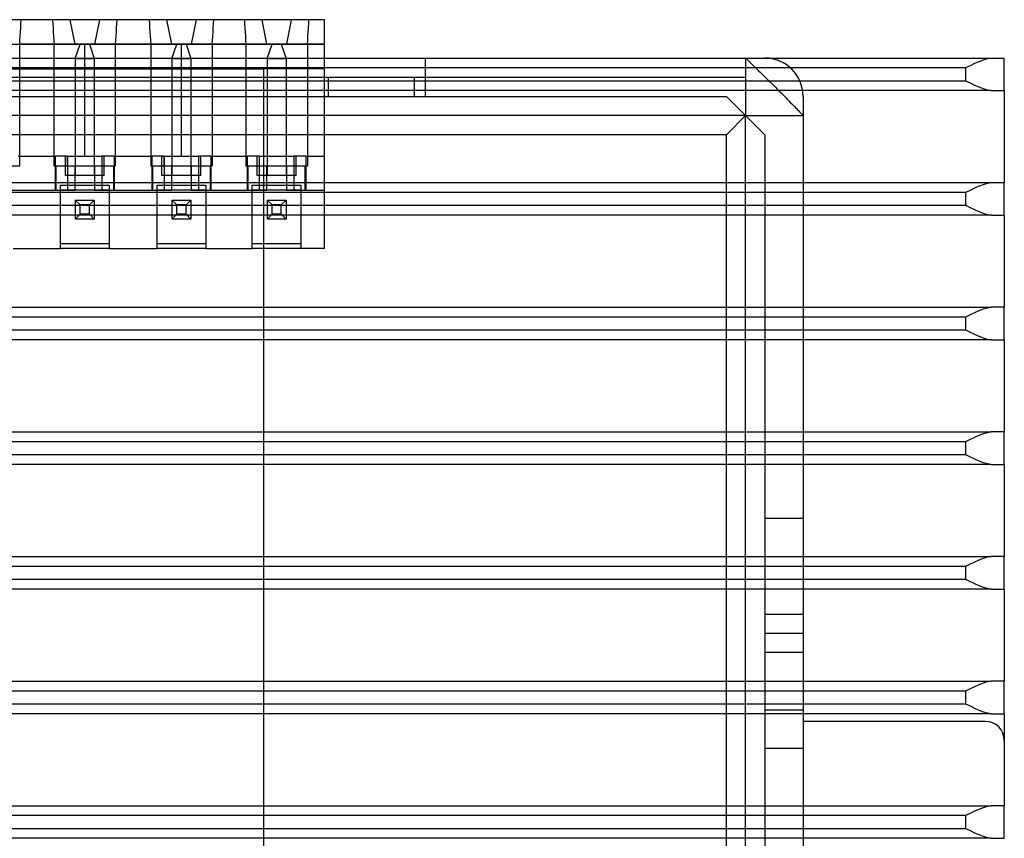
# Model space of a CAD drawing. Header units: millimetres. Extents: x -76 to 76, y -50 to 48.
# Tile 18 of 18: x 24 to 76, y 5 to 48. Entities that reach past the tile are written whole.
import ezdxf

# ---------------------------------------------------------------- set-up
doc = ezdxf.new("R2010")
doc.units = ezdxf.units.MM
doc.layers.add('MAIN-1', color=7, linetype='Continuous')
doc.layers.add('MAIN-2', color=7, linetype='Continuous')

msp = doc.modelspace()

# ---------------------------------------------------------------- linework, layer by layer
at = {"layer": 'MAIN-1'}
for p, q in [((40.027, 48), (20.037, 48)), ((40.027, 46), (40.027, 48)), ((-74.823, 46), (74.823, 46)), ((73.73, 45.615), (73.959, 45.725)), ((73.959, 45.725), (74.185, 45.826)), ((74.185, 45.826), (74.406, 45.912)), ((74.406, 45.912), (74.621, 45.975)), ((74.621, 45.975), (74.823, 46)), ((74.823, 46), (75.5, 46)), ((75.5, 44.3), (75.5, 46)), ((-73.5, 45.5), (73.5, 45.5)), ((73.5, 45.5), (73.73, 45.615)), ((73.5, 44.8), (73.5, 45.5)), ((73.5, 44.8), (-73.5, 44.8)), ((73.73, 44.686), (73.5, 44.8)), ((74.823, 44.3), (-74.823, 44.3)), ((73.959, 44.575), (73.73, 44.686)), ((74.185, 44.474), (73.959, 44.575)), ((74.406, 44.388), (74.185, 44.474)), ((74.621, 44.325), (74.406, 44.388)), ((74.823, 44.3), (74.621, 44.325)), ((74.823, 44.3), (75.5, 44.3)), ((75.5, 44.3), (75.5, 39.5)), ((-74.823, 39.5), (74.823, 39.5)), ((73.5, 39), (73.73, 39.115)), ((73.73, 39.115), (73.959, 39.225)), ((73.959, 39.225), (74.185, 39.326)), ((74.185, 39.326), (74.406, 39.412)), ((74.406, 39.412), (74.621, 39.475)), ((74.621, 39.475), (74.823, 39.5)), ((74.823, 39.5), (75.5, 39.5)), ((75.5, 37.8), (75.5, 39.5)), ((-73.5, 39), (73.5, 39)), ((73.5, 38.3), (73.5, 39)), ((73.5, 38.3), (-73.5, 38.3)), ((73.73, 38.186), (73.5, 38.3)), ((73.959, 38.075), (73.73, 38.186)), ((74.185, 37.974), (73.959, 38.075)), ((74.823, 37.8), (-74.823, 37.8)), ((74.406, 37.888), (74.185, 37.974)), ((74.621, 37.825), (74.406, 37.888)), ((74.823, 37.8), (74.621, 37.825)), ((74.823, 37.8), (75.5, 37.8)), ((75.5, 37.8), (75.5, 33)), ((-74.823, 33), (74.823, 33)), ((74.185, 32.826), (74.406, 32.912)), ((74.406, 32.912), (74.621, 32.975)), ((74.621, 32.975), (74.823, 33)), ((75.5, 33), (74.823, 33)), ((75.5, 31.3), (75.5, 33)), ((-73.5, 32.5), (73.5, 32.5)), ((73.5, 32.5), (73.73, 32.615)), ((73.5, 31.8), (73.5, 32.5)), ((73.73, 32.615), (73.959, 32.725)), ((73.959, 32.725), (74.185, 32.826)), ((73.5, 31.8), (-73.5, 31.8)), ((73.73, 31.686), (73.5, 31.8)), ((73.959, 31.575), (73.73, 31.686)), ((74.185, 31.474), (73.959, 31.575)), ((74.406, 31.388), (74.185, 31.474)), ((74.621, 31.325), (74.406, 31.388)), ((74.823, 31.3), (-74.823, 31.3)), ((74.823, 31.3), (74.621, 31.325)), ((74.823, 31.3), (75.5, 31.3)), ((75.5, 31.3), (75.5, 26.5)), ((-74.823, 26.5), (74.823, 26.5)), ((73.73, 26.115), (73.959, 26.225)), ((73.959, 26.225), (74.185, 26.326)), ((74.185, 26.326), (74.406, 26.412)), ((74.406, 26.412), (74.621, 26.475)), ((74.621, 26.475), (74.823, 26.5)), ((75.5, 26.5), (74.823, 26.5)), ((75.5, 24.8), (75.5, 26.5)), ((-73.5, 26), (73.5, 26)), ((73.5, 26), (73.73, 26.115)), ((73.5, 25.3), (73.5, 26)), ((73.5, 25.3), (-73.5, 25.3)), ((73.73, 25.186), (73.5, 25.3)), ((73.959, 25.075), (73.73, 25.186)), ((74.823, 24.8), (-74.823, 24.8)), ((74.185, 24.974), (73.959, 25.075)), ((74.406, 24.888), (74.185, 24.974)), ((74.621, 24.825), (74.406, 24.888)), ((74.823, 24.8), (74.621, 24.825)), ((74.823, 24.8), (75.5, 24.8)), ((75.5, 24.8), (75.5, 20)), ((21.135, 20), (74.823, 20)), ((73.5, 19.5), (73.73, 19.615)), ((73.73, 19.615), (73.959, 19.725)), ((73.959, 19.725), (74.185, 19.826)), ((74.185, 19.826), (74.406, 19.912)), ((74.406, 19.912), (74.621, 19.975)), ((74.621, 19.975), (74.823, 20)), ((75.5, 20), (74.823, 20)), ((75.5, 18.3), (75.5, 20)), ((21.691, 19.5), (73.5, 19.5)), ((73.5, 18.8), (73.5, 19.5)), ((73.5, 18.8), (22.249, 18.8)), ((73.73, 18.686), (73.5, 18.8)), ((73.959, 18.575), (73.73, 18.686)), ((74.185, 18.474), (73.959, 18.575)), ((74.823, 18.3), (22.539, 18.3)), ((74.406, 18.388), (74.185, 18.474)), ((74.621, 18.325), (74.406, 18.388)), ((74.823, 18.3), (74.621, 18.325)), ((74.823, 18.3), (75.5, 18.3)), ((75.5, 18.3), (75.5, 13.5)), ((23.077, 13.5), (74.823, 13.5)), ((74.185, 13.326), (74.406, 13.412)), ((74.406, 13.412), (74.621, 13.475)), ((74.621, 13.475), (74.823, 13.5)), ((75.5, 13.5), (74.823, 13.5)), ((75.5, 11.8), (75.5, 13.5)), ((23.077, 13), (73.5, 13)), ((73.5, 13), (73.73, 13.115)), ((73.5, 12.3), (73.5, 13)), ((73.73, 13.115), (73.959, 13.225)), ((73.959, 13.225), (74.185, 13.326)), ((73.5, 12.3), (23.077, 12.3)), ((73.73, 12.186), (73.5, 12.3)), ((73.959, 12.075), (73.73, 12.186)), ((74.185, 11.974), (73.959, 12.075)), ((74.406, 11.888), (74.185, 11.974)), ((74.621, 11.825), (74.406, 11.888)), ((74.823, 11.8), (74.621, 11.825)), ((74.823, 11.8), (23.077, 11.8)), ((74.823, 11.8), (75.5, 11.8)), ((75.5, 11.8), (75.5, 7)), ((23.077, 7), (74.823, 7)), ((73.73, 6.615), (73.959, 6.725)), ((73.959, 6.725), (74.185, 6.826)), ((74.185, 6.826), (74.406, 6.912)), ((74.406, 6.912), (74.621, 6.975)), ((74.621, 6.975), (74.823, 7)), ((75.5, 7), (74.823, 7)), ((75.5, 5.3), (75.5, 7)), ((23.077, 6.5), (73.5, 6.5)), ((73.5, 6.5), (73.73, 6.615)), ((73.5, 5.8), (73.5, 6.5)), ((73.5, 5.8), (23.077, 5.8)), ((73.73, 5.686), (73.5, 5.8)), ((73.959, 5.575), (73.73, 5.686)), ((74.823, 5.3), (23.077, 5.3)), ((74.185, 5.474), (73.959, 5.575)), ((74.406, 5.388), (74.185, 5.474)), ((74.621, 5.325), (74.406, 5.388)), ((74.823, 5.3), (74.621, 5.325)), ((74.823, 5.3), (75.5, 5.3))]:
    msp.add_line(p, q, dxfattribs=at)
at = {"layer": 'MAIN-2'}
for p, q in [((24.185, 47.57), (24.198, 47.784)), ((24.198, 47.784), (24.211, 48)), ((25.845, 48), (25.858, 47.784)), ((25.858, 47.784), (25.871, 47.57)), ((27.022, 46.73), (26.768, 48)), ((26.768, 48), (26.768, 48)), ((28.292, 48), (28.038, 46.73)), ((28.292, 48), (28.292, 48)), ((29.189, 47.57), (29.202, 47.784)), ((29.202, 47.784), (29.215, 48)), ((30.887, 48), (30.9, 47.784)), ((30.9, 47.784), (30.913, 47.57)), ((32.064, 46.73), (31.81, 48)), ((31.81, 48), (31.81, 48)), ((33.334, 48), (33.08, 46.73)), ((33.334, 48), (33.334, 48)), ((34.231, 47.57), (34.244, 47.784)), ((34.244, 47.784), (34.257, 48)), ((35.853, 48), (35.866, 47.784)), ((35.866, 47.784), (35.879, 47.57)), ((37.03, 46.73), (36.776, 48)), ((36.776, 48), (36.776, 48)), ((38.3, 48), (38.046, 46.73)), ((38.3, 48), (38.3, 48)), ((39.196, 47.57), (39.209, 47.784)), ((39.209, 47.784), (39.223, 48)), ((40.027, 48), (40.027, 48)), ((40.027, 48), (40.027, 48)), ((24.159, 47.147), (24.172, 47.357)), ((24.172, 47.357), (24.185, 47.57)), ((25.871, 47.57), (25.884, 47.357)), ((25.884, 47.357), (25.898, 47.147)), ((29.163, 47.147), (29.176, 47.357)), ((29.176, 47.357), (29.189, 47.57)), ((30.913, 47.57), (30.926, 47.357)), ((30.926, 47.357), (30.939, 47.147)), ((34.205, 47.147), (34.218, 47.357)), ((34.218, 47.357), (34.231, 47.57)), ((35.879, 47.57), (35.892, 47.357)), ((35.892, 47.357), (35.905, 47.147)), ((39.17, 47.147), (39.183, 47.357)), ((39.183, 47.357), (39.196, 47.57)), ((24.133, 46.73), (24.146, 46.937)), ((24.146, 46.937), (24.159, 47.147)), ((25.898, 47.147), (25.911, 46.937)), ((25.911, 46.937), (25.924, 46.73)), ((29.137, 46.73), (29.15, 46.937)), ((29.15, 46.937), (29.163, 47.147)), ((30.939, 47.147), (30.953, 46.937)), ((30.953, 46.937), (30.966, 46.73)), ((34.178, 46.73), (34.192, 46.937)), ((34.192, 46.937), (34.205, 47.147)), ((35.905, 47.147), (35.918, 46.937)), ((35.918, 46.937), (35.931, 46.73)), ((39.144, 46.73), (39.157, 46.937)), ((39.157, 46.937), (39.17, 47.147)), ((23.034, 46.73), (27.022, 46.73)), ((23.034, 46.73), (27.022, 46.73)), ((24.133, 40.38), (24.133, 46.73)), ((25.924, 46.73), (24.133, 46.73)), ((27.53, 46.73), (25.924, 46.73)), ((25.924, 40.38), (25.924, 46.73)), ((27.022, 46.73), (27.289, 46.73)), ((27.022, 46.73), (27.022, 46.73)), ((27.035, 45.968), (27.289, 46.73)), ((27.289, 46.73), (27.289, 46.73)), ((27.289, 46.73), (27.771, 46.73)), ((27.53, 40.888), (27.53, 46.73)), ((29.137, 46.73), (27.53, 46.73)), ((27.771, 46.73), (28.038, 46.73)), ((27.771, 46.73), (27.771, 46.73)), ((27.771, 46.73), (28.025, 45.968)), ((28.038, 46.73), (32.064, 46.73)), ((28.038, 46.73), (28.038, 46.73)), ((28.038, 46.73), (32.064, 46.73)), ((29.137, 40.38), (29.137, 46.73)), ((30.966, 46.73), (29.137, 46.73)), ((32.572, 46.73), (30.966, 46.73)), ((30.966, 46.73), (30.966, 40.38)), ((32.064, 46.73), (32.331, 46.73)), ((32.064, 46.73), (32.064, 46.73)), ((32.077, 45.968), (32.331, 46.73)), ((32.331, 46.73), (32.813, 46.73)), ((32.331, 46.73), (32.331, 46.73)), ((32.572, 40.888), (32.572, 46.73)), ((34.178, 46.73), (32.572, 46.73)), ((32.813, 46.73), (33.067, 45.968)), ((32.813, 46.73), (33.08, 46.73)), ((32.813, 46.73), (32.813, 46.73)), ((33.08, 46.73), (37.03, 46.73)), ((33.08, 46.73), (33.08, 46.73)), ((33.08, 46.73), (37.03, 46.73)), ((34.178, 46.73), (34.178, 40.38)), ((35.931, 46.73), (34.178, 46.73)), ((39.144, 46.73), (35.931, 46.73)), ((35.931, 46.73), (35.931, 40.38)), ((37.03, 46.73), (37.296, 46.73)), ((37.03, 46.73), (37.03, 46.73)), ((37.042, 45.968), (37.296, 46.73)), ((37.296, 46.73), (37.296, 46.73)), ((37.296, 46.73), (37.779, 46.73)), ((37.779, 46.73), (38.046, 46.73)), ((37.779, 46.73), (37.779, 46.73)), ((37.779, 46.73), (38.033, 45.968)), ((38.046, 46.73), (40.027, 46.73)), ((38.046, 46.73), (38.046, 46.73)), ((38.046, 46.73), (40.027, 46.73)), ((40.027, 46.73), (39.144, 46.73)), ((39.144, 46.73), (39.144, 40.38)), ((27.035, 45.968), (28.025, 45.968)), ((27.035, 45.968), (27.035, 39.872)), ((27.035, 45.968), (27.035, 45.968)), ((28.025, 45.968), (27.035, 45.968)), ((28.025, 45.968), (28.025, 45.968)), ((28.025, 45.968), (28.025, 39.872)), ((33.067, 45.968), (32.077, 45.968)), ((32.077, 45.968), (33.067, 45.968)), ((32.077, 45.968), (32.077, 39.872)), ((32.077, 45.968), (32.077, 45.968)), ((33.067, 45.968), (33.067, 45.968)), ((33.067, 45.968), (33.067, 39.872)), ((37.042, 45.968), (38.033, 45.968)), ((37.042, 45.968), (37.042, 39.872)), ((37.042, 45.968), (37.042, 45.968)), ((38.033, 45.968), (37.042, 45.968)), ((38.033, 45.968), (38.033, 45.968)), ((38.033, 45.968), (38.033, 39.872)), ((40.027, 36.062), (40.027, 46)), ((45.3, 46), (45.3, 46)), ((45.3, 45), (45.3, 46)), ((62, 46), (62, 43)), ((62, 46), (62.009, 45.997)), ((62.009, 45.997), (62.022, 45.988)), ((62.022, 45.988), (62.038, 45.974)), ((62.038, 45.974), (62.058, 45.955)), ((62.058, 45.955), (62.082, 45.931)), ((62.082, 45.931), (62.118, 45.895)), ((62.118, 45.895), (62.162, 45.85)), ((62.162, 45.85), (62.214, 45.797)), ((62.214, 45.797), (62.273, 45.738)), ((62.273, 45.738), (62.317, 45.694)), ((63, 46), (63, 46)), ((63.08, 45.998), (63, 46)), ((63.161, 45.994), (63.08, 45.998)), ((63.241, 45.985), (63.161, 45.994)), ((63.375, 45.961), (63.241, 45.985)), ((63.573, 45.912), (63.375, 45.961)), ((63.765, 45.848), (63.573, 45.912)), ((75.5, 46), (75.5, 46)), ((36.867, 45.417), (7.488, 45.417)), ((20.037, 45.46), (40.027, 45.46)), ((36.867, -23.555), (36.867, 45.417)), ((36.867, 45.417), (36.867, 45.417)), ((40.027, 45.46), (40.027, 45.46)), ((62.317, 45.694), (62.362, 45.648)), ((62.362, 45.648), (62.41, 45.601)), ((62.41, 45.601), (62.463, 45.548)), ((62.463, 45.548), (62.531, 45.481)), ((62.531, 45.481), (62.604, 45.41)), ((62.604, 45.41), (62.681, 45.336)), ((62.681, 45.336), (62.761, 45.259)), ((62.761, 45.259), (62.845, 45.179)), ((-62, 45), (62, 45)), ((40.227, 45), (40.227, 44)), ((40.227, 45), (40.227, 45)), ((44.727, 44), (44.727, 45)), ((44.727, 45), (44.727, 45)), ((45.3, 45), (45.3, 45)), ((45.3, 44), (45.3, 45)), ((62, 45), (62, 45)), ((62, 45), (62, 43)), ((62.845, 45.179), (62.93, 45.097)), ((62.93, 45.097), (63.022, 45.008)), ((63.022, 45.008), (63.114, 44.919)), ((63.114, 44.919), (63.206, 44.829)), ((63.206, 44.829), (63.296, 44.74)), ((63.296, 44.74), (63.386, 44.651)), ((63.386, 44.651), (63.474, 44.563)), ((63.474, 44.563), (63.563, 44.473)), ((63.563, 44.473), (63.654, 44.383)), ((63.654, 44.383), (63.744, 44.292)), ((63.744, 44.292), (63.834, 44.202)), ((63.834, 44.202), (63.923, 44.112)), ((64.971, 44.341), (64.962, 44.39)), ((64.979, 44.291), (64.971, 44.341)), ((64.985, 44.241), (64.979, 44.291)), ((64.992, 44.174), (64.985, 44.241)), ((75.5, 44.3), (75.5, 44.3)), ((-61, 44), (61, 44)), ((40.227, 44), (40.227, 44)), ((44.727, 44), (44.727, 44)), ((45.3, 44), (45.3, 44)), ((61, 44), (63, 42)), ((61, 44), (61, 44)), ((61, 44), (61, 44)), ((63.923, 44.112), (64.01, 44.022)), ((64.01, 44.022), (64.096, 43.933)), ((64.096, 43.933), (64.179, 43.847)), ((64.179, 43.847), (64.259, 43.764)), ((64.259, 43.764), (64.336, 43.684)), ((64.336, 43.684), (64.41, 43.608)), ((64.998, 44.087), (64.992, 44.174)), ((65, 44), (64.998, 44.087)), ((65, 44), (65, 44)), ((65, 44), (65, 11.4)), ((64.41, 43.608), (64.481, 43.535)), ((64.481, 43.535), (64.549, 43.466)), ((64.549, 43.466), (64.611, 43.402)), ((64.611, 43.402), (64.669, 43.343)), ((64.669, 43.343), (64.723, 43.289)), ((64.723, 43.289), (64.774, 43.238)), ((64.774, 43.238), (64.821, 43.192)), ((64.821, 43.192), (64.863, 43.15)), ((64.863, 43.15), (64.9, 43.113)), ((62, 43), (-62, 43)), ((62, 43), (61, 42)), ((62, -44), (62, 43)), ((62, 43), (65, 43)), ((62, 43), (62, 43)), ((64.9, 43.113), (64.929, 43.083)), ((64.929, 43.083), (64.954, 43.057)), ((64.954, 43.057), (64.974, 43.035)), ((64.974, 43.035), (64.988, 43.019)), ((64.988, 43.019), (64.997, 43.007)), ((64.997, 43.007), (65, 43)), ((61, 42), (13.5, 42)), ((61, 0.5), (61, 42)), ((63, 42), (63, -46)), ((63, 42), (63, 42)), ((24.05, 40.888), (26.006, 40.888)), ((26.641, 40.888), (26.006, 40.888)), ((26.006, 39.11), (26.006, 40.888)), ((26.514, 39.872), (26.514, 40.888)), ((26.616, 40.888), (26.616, 40.38)), ((26.641, 40.888), (26.641, 40.888)), ((26.641, 40.888), (27.53, 40.888)), ((26.641, 40.38), (26.641, 40.888)), ((27.53, 40.888), (28.419, 40.888)), ((28.419, 40.888), (28.419, 40.38)), ((28.419, 40.888), (28.419, 40.888)), ((29.054, 40.888), (28.419, 40.888)), ((28.444, 40.38), (28.444, 40.888)), ((28.546, 39.872), (28.546, 40.888)), ((29.054, 40.888), (31.048, 40.888)), ((29.054, 40.888), (29.054, 39.11)), ((31.683, 40.888), (31.048, 40.888)), ((31.048, 39.11), (31.048, 40.888)), ((31.556, 39.872), (31.556, 40.888)), ((31.658, 40.888), (31.658, 40.38)), ((31.683, 40.888), (31.683, 40.888)), ((31.683, 40.888), (32.572, 40.888)), ((31.683, 40.38), (31.683, 40.888)), ((32.572, 40.888), (33.461, 40.888)), ((33.461, 40.888), (33.461, 40.38)), ((33.461, 40.888), (33.461, 40.888)), ((34.096, 40.888), (33.461, 40.888)), ((33.486, 40.38), (33.486, 40.888)), ((33.588, 39.872), (33.588, 40.888)), ((34.096, 40.888), (36.014, 40.888)), ((34.096, 40.888), (34.096, 39.11)), ((36.649, 40.888), (36.014, 40.888)), ((36.014, 39.11), (36.014, 40.888)), ((36.522, 39.872), (36.522, 40.888)), ((36.624, 40.888), (36.624, 40.38)), ((36.649, 40.38), (36.649, 40.888)), ((36.649, 40.888), (38.427, 40.888)), ((36.649, 40.888), (36.649, 40.888)), ((38.427, 40.888), (38.427, 40.38)), ((39.062, 40.888), (38.427, 40.888)), ((38.427, 40.888), (38.427, 40.888)), ((38.451, 40.38), (38.451, 40.888)), ((38.554, 39.872), (38.554, 40.888)), ((39.062, 40.888), (39.062, 39.11)), ((39.062, 40.888), (40.027, 40.888)), ((40.027, 40.888), (40.027, 40.888)), ((23.415, 40.38), (24.133, 40.38)), ((25.924, 40.38), (26.641, 40.38)), ((26.037, 39.11), (26.037, 40.38)), ((26.641, 40.38), (28.444, 40.38)), ((26.641, 39.11), (26.641, 40.38)), ((26.641, 40.38), (26.641, 40.38)), ((27.022, 39.11), (27.022, 40.38)), ((27.022, 40.38), (27.022, 40.38)), ((28.038, 40.38), (28.038, 39.11)), ((28.038, 40.38), (28.038, 40.38)), ((28.419, 40.38), (29.137, 40.38)), ((28.419, 40.38), (28.419, 39.11)), ((28.419, 40.38), (28.419, 40.38)), ((29.024, 40.38), (29.024, 39.11)), ((30.966, 40.38), (31.683, 40.38)), ((31.078, 39.11), (31.078, 40.38)), ((31.683, 40.38), (33.486, 40.38)), ((31.683, 40.38), (31.683, 40.38)), ((31.683, 39.11), (31.683, 40.38)), ((32.064, 39.11), (32.064, 40.38)), ((32.064, 40.38), (32.064, 40.38)), ((33.08, 40.38), (33.08, 39.11)), ((33.08, 40.38), (33.08, 40.38)), ((33.461, 40.38), (34.178, 40.38)), ((33.461, 40.38), (33.461, 39.11)), ((33.461, 40.38), (33.461, 40.38)), ((34.066, 40.38), (34.066, 39.11)), ((35.931, 40.38), (36.649, 40.38)), ((36.044, 39.11), (36.044, 40.38)), ((36.649, 40.38), (38.451, 40.38)), ((36.649, 40.38), (36.649, 40.38)), ((36.649, 39.11), (36.649, 40.38)), ((37.03, 39.11), (37.03, 40.38)), ((37.03, 40.38), (37.03, 40.38)), ((38.046, 40.38), (38.046, 39.11)), ((38.046, 40.38), (38.046, 40.38)), ((38.427, 40.38), (38.427, 39.11)), ((38.427, 40.38), (39.144, 40.38)), ((38.427, 40.38), (38.427, 40.38)), ((39.031, 39.11), (39.031, 40.38)), ((28.546, 39.872), (26.514, 39.872)), ((27.035, 39.872), (27.035, 39.872)), ((28.025, 39.872), (28.025, 39.872)), ((33.588, 39.872), (31.556, 39.872)), ((32.077, 39.872), (32.077, 39.872)), ((33.067, 39.872), (33.067, 39.872)), ((38.554, 39.872), (36.522, 39.872)), ((37.042, 39.872), (37.042, 39.872)), ((38.033, 39.872), (38.033, 39.872)), ((23.415, 39.11), (26.641, 39.11)), ((26.26, 36.062), (26.26, 39.364)), ((26.26, 39.364), (28.8, 39.364)), ((28.8, 39.11), (26.26, 39.11)), ((26.641, 39.11), (27.022, 39.11)), ((26.641, 39.11), (26.641, 39.11)), ((27.022, 39.11), (27.022, 39.11)), ((28.038, 39.11), (28.038, 39.11)), ((28.038, 39.11), (28.655, 39.11)), ((28.419, 39.11), (28.419, 39.11)), ((28.419, 39.11), (31.683, 39.11)), ((28.8, 39.364), (28.8, 36.062)), ((31.302, 36.062), (31.302, 39.364)), ((31.302, 39.364), (33.842, 39.364)), ((33.842, 39.11), (31.302, 39.11)), ((31.683, 39.11), (32.064, 39.11)), ((31.683, 39.11), (31.683, 39.11)), ((32.064, 39.11), (32.064, 39.11)), ((33.08, 39.11), (33.08, 39.11)), ((33.08, 39.11), (33.697, 39.11)), ((33.461, 39.11), (36.649, 39.11)), ((33.461, 39.11), (33.461, 39.11)), ((33.842, 39.364), (33.842, 36.062)), ((36.268, 39.364), (38.808, 39.364)), ((36.268, 36.062), (36.268, 39.364)), ((38.808, 39.11), (36.268, 39.11)), ((36.649, 39.11), (37.03, 39.11)), ((36.649, 39.11), (36.649, 39.11)), ((37.03, 39.11), (37.03, 39.11)), ((38.046, 39.11), (38.046, 39.11)), ((38.046, 39.11), (38.663, 39.11)), ((38.427, 39.11), (40.027, 39.11)), ((38.427, 39.11), (38.427, 39.11)), ((38.808, 39.364), (38.808, 36.062)), ((40.027, 39.11), (40.027, 39.11)), ((40.027, 39.11), (40.027, 39.11)), ((75.5, 39.5), (75.5, 39.5)), ((27.035, 38.589), (27.035, 37.599)), ((27.035, 38.589), (27.035, 38.589)), ((27.289, 38.335), (27.035, 38.589)), ((27.035, 38.589), (28.025, 38.589)), ((28.025, 38.589), (27.771, 38.335)), ((28.025, 38.589), (28.025, 38.589)), ((28.025, 38.589), (28.025, 37.599)), ((32.077, 38.589), (32.077, 37.599)), ((32.077, 38.589), (32.077, 38.589)), ((32.331, 38.335), (32.077, 38.589)), ((32.077, 38.589), (33.067, 38.589)), ((33.067, 38.589), (32.813, 38.335)), ((33.067, 38.589), (33.067, 38.589)), ((33.067, 38.589), (33.067, 37.599)), ((37.042, 38.589), (37.042, 37.599)), ((37.042, 38.589), (37.042, 38.589)), ((37.296, 38.335), (37.042, 38.589)), ((37.042, 38.589), (38.033, 38.589)), ((38.033, 38.589), (37.779, 38.335)), ((38.033, 38.589), (38.033, 38.589)), ((38.033, 38.589), (38.033, 37.599)), ((27.289, 37.853), (27.289, 38.335)), ((27.771, 38.335), (27.289, 38.335)), ((27.771, 37.853), (27.771, 38.335)), ((32.331, 37.853), (32.331, 38.335)), ((32.813, 38.335), (32.331, 38.335)), ((32.813, 37.853), (32.813, 38.335)), ((37.296, 37.853), (37.296, 38.335)), ((37.779, 38.335), (37.296, 38.335)), ((37.779, 37.853), (37.779, 38.335)), ((27.289, 37.853), (27.035, 37.599)), ((28.025, 37.599), (27.035, 37.599)), ((27.035, 37.599), (27.035, 37.599)), ((27.771, 37.853), (27.289, 37.853)), ((28.025, 37.599), (27.771, 37.853)), ((28.025, 37.599), (28.025, 37.599)), ((32.331, 37.853), (32.077, 37.599)), ((33.067, 37.599), (32.077, 37.599)), ((32.077, 37.599), (32.077, 37.599)), ((32.813, 37.853), (32.331, 37.853)), ((33.067, 37.599), (32.813, 37.853)), ((33.067, 37.599), (33.067, 37.599)), ((37.296, 37.853), (37.042, 37.599)), ((38.033, 37.599), (37.042, 37.599)), ((37.042, 37.599), (37.042, 37.599)), ((37.779, 37.853), (37.296, 37.853)), ((38.033, 37.599), (37.779, 37.853)), ((38.033, 37.599), (38.033, 37.599)), ((75.5, 37.8), (75.5, 37.8)), ((23.796, 36.062), (26.26, 36.062)), ((26.26, 36.316), (26.26, 36.316)), ((28.8, 36.316), (26.26, 36.316)), ((28.8, 36.062), (26.26, 36.062)), ((26.26, 36.062), (26.26, 36.062)), ((28.8, 36.316), (28.8, 36.316)), ((28.8, 36.062), (31.302, 36.062)), ((28.8, 36.062), (28.8, 36.062)), ((31.302, 36.316), (31.302, 36.316)), ((33.842, 36.316), (31.302, 36.316)), ((33.842, 36.062), (31.302, 36.062)), ((31.302, 36.062), (31.302, 36.062)), ((33.842, 36.316), (33.842, 36.316)), ((33.842, 36.062), (36.268, 36.062)), ((33.842, 36.062), (33.842, 36.062)), ((36.268, 36.316), (36.268, 36.316)), ((38.808, 36.316), (36.268, 36.316)), ((36.268, 36.062), (36.268, 36.062)), ((38.808, 36.062), (36.268, 36.062)), ((38.808, 36.316), (38.808, 36.316)), ((40.027, 36.062), (38.808, 36.062)), ((38.808, 36.062), (38.808, 36.062)), ((40.027, 36.062), (40.027, 36.062)), ((75.5, 33), (75.5, 33)), ((75.5, 31.3), (75.5, 31.3)), ((75.5, 26.5), (75.5, 26.5)), ((75.5, 24.8), (75.5, 24.8)), ((63, 22), (63, 22)), ((63, 22), (65, 22)), ((65, 22), (65, 22)), ((63, 20), (63, 20)), ((65, 20), (65, 20)), ((75.5, 20), (75.5, 20)), ((75.5, 18.3), (75.5, 18.3)), ((63, 17), (63, 17)), ((63, 17), (65, 17)), ((65, 17), (65, 17)), ((63, 16), (65, 16)), ((65, 15), (63, 15)), ((63, 15), (63, 15)), ((65, 15), (65, 15)), ((75.5, 13.5), (75.5, 13.5)), ((63, 12), (63, 12)), ((63, 12), (65, 12)), ((65, 12), (65, 12)), ((65, 11.4), (65, 11.4)), ((65, 11.4), (65, -18.6)), ((74.5, 11.4), (65, 11.4)), ((74.5, 11.4), (74.5, 11.4)), ((75.5, 11.8), (75.5, 11.8)), ((75.5, 10.4), (75.5, 10.4)), ((63, 10), (63, 10)), ((63, 10), (65, 10)), ((65, 10), (65, 10)), ((63, 7), (63, 7)), ((65, 7), (65, 7)), ((75.5, 7), (75.5, 7)), ((75.5, 5.3), (75.5, 5.3))]:
    msp.add_line(p, q, dxfattribs=at)
for centre, radius in [((63, 44), 2), ((74.5, 10.4), 1)]:
    msp.add_arc(centre, radius, 0, 90, dxfattribs=at)

doc.saveas('drawing.dxf')
